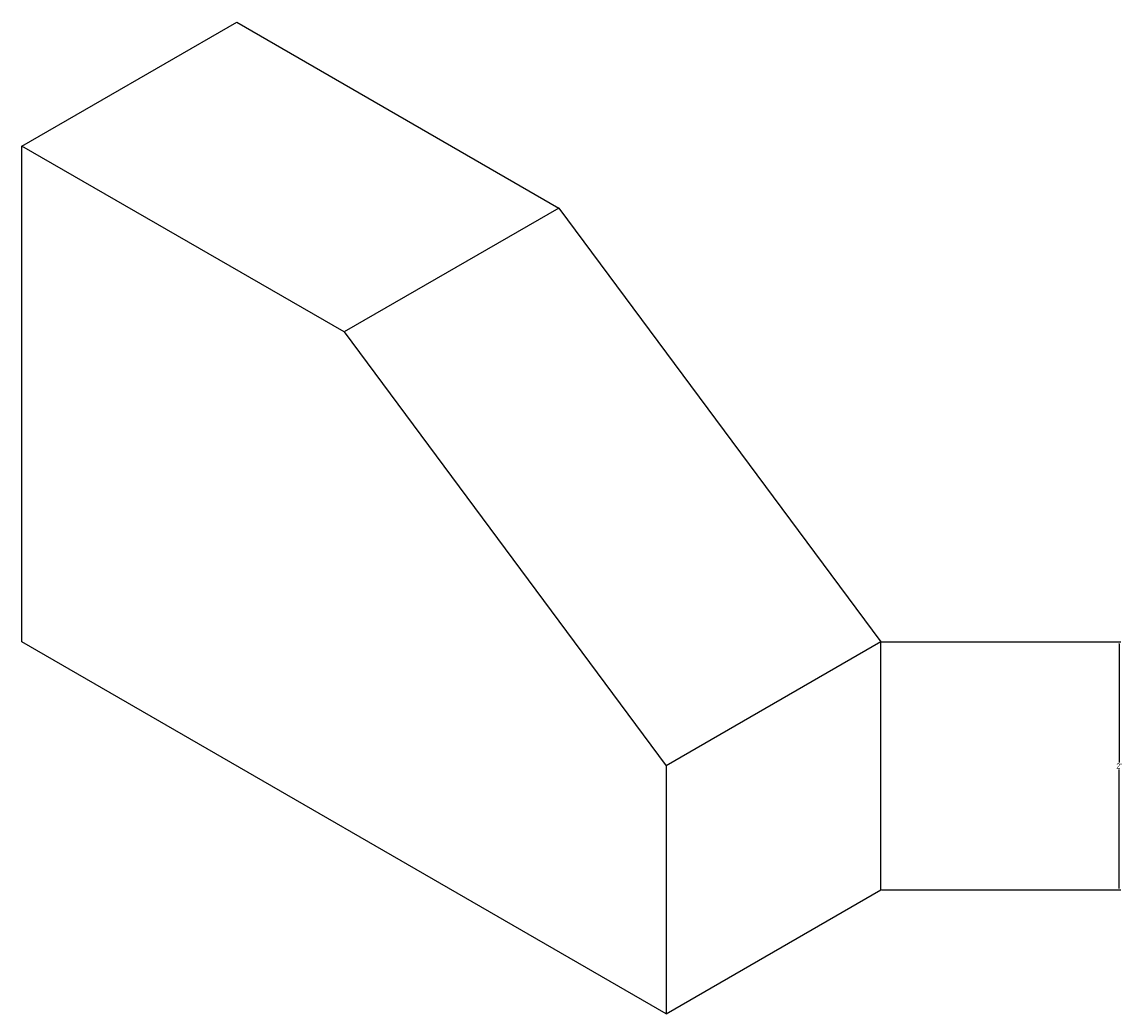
# Model space of a CAD drawing. Header units: inches. Extents: x -30 to 275, y 9 to 128.
# Tile 1 of 2: x -30 to 77, y 32 to 128. Entities that reach past the tile are written whole.
import ezdxf

# ---------------------------------------------------------------- set-up
doc = ezdxf.new("R2010")
doc.units = ezdxf.units.IN
doc.header["$MEASUREMENT"] = 0
doc.dimstyles.get("Standard").update_dxf_attribs({"dimtxt": 0.5, "dimasz": 0.18, "dimexe": 0.18, "dimexo": 0.0625, "dimgap": 0.09, "dimtad": 0, "dimtih": 1, "dimtoh": 1, "dimdec": 1, "dimzin": 0, "dimdsep": 46, "dimlunit": 3, "dimtxsty": 'Standard', "dimcen": 0.09, "dimadec": 0, "dimazin": 0, "dimtfac": 1, "dimtdec": 1, "dimtofl": 0, "dimtmove": 0, "dimatfit": 3, "dimfxl": 1, "dimtolj": 1, "dimtzin": 0, "dimarcsym": 0})

# ---------------------------------------------------------------- blocks, each defined once
blk = doc.blocks.new('*D1')
at = {"color": 0, "lineweight": -2}
for p, q in [((53.38, 68.39), (76.56, 68.39)), ((76.38, 68.21), (76.38, 56.73)), ((76.38, 44.57), (76.38, 56.05)), ((53.38, 44.39), (76.56, 44.39))]:
    blk.add_line(p, q, dxfattribs=at)
at = {"color": 0}
for points in [[(76.35, 68.21), (76.41, 68.21), (76.38, 68.39)], [(76.35, 44.57), (76.41, 44.57), (76.38, 44.39)]]:
    blk.add_solid(points, dxfattribs=at)
at = {"layer": 'Defpoints', "color": 0}
for p in [(53.32, 68.39), (76.38, 68.39), (53.32, 44.39)]:
    blk.add_point(p, dxfattribs=at)
at = {"color": 0, "insert": (76.38, 56.39), "char_height": 0.5, "attachment_point": 5}
blk.add_mtext("\\A1;2'", dxfattribs=at)

msp = doc.modelspace()

# ---------------------------------------------------------------- linework, layer by layer
for p, q in [((-29.82, 116.39), (-9.03, 128.39)), ((-9.03, 128.39), (22.14, 110.39)), ((-29.82, 68.39), (-29.82, 116.39)), ((1.36, 98.39), (-29.82, 116.39)), ((22.14, 110.39), (1.36, 98.39)), ((22.14, 110.39), (53.32, 68.39)), ((1.36, 98.39), (32.54, 56.39)), ((32.54, 32.39), (-29.82, 68.39)), ((53.32, 68.39), (32.54, 56.39)), ((53.32, 44.39), (53.32, 68.39)), ((32.54, 56.39), (32.54, 32.39)), ((32.54, 32.39), (53.32, 44.39))]:
    msp.add_line(p, q)

# ---------------------------------------------------------------- dimensions: what is measured, and where the dimension line sits
dim = msp.add_aligned_dim(p1=(53.32, 44.39), p2=(53.32, 68.39), distance=-23.06, dimstyle='Standard')
dim.commit()
dim.dimension.update_dxf_attribs({"geometry": '*D1', "text_midpoint": (76.38, 56.39)})

doc.saveas('drawing.dxf')
